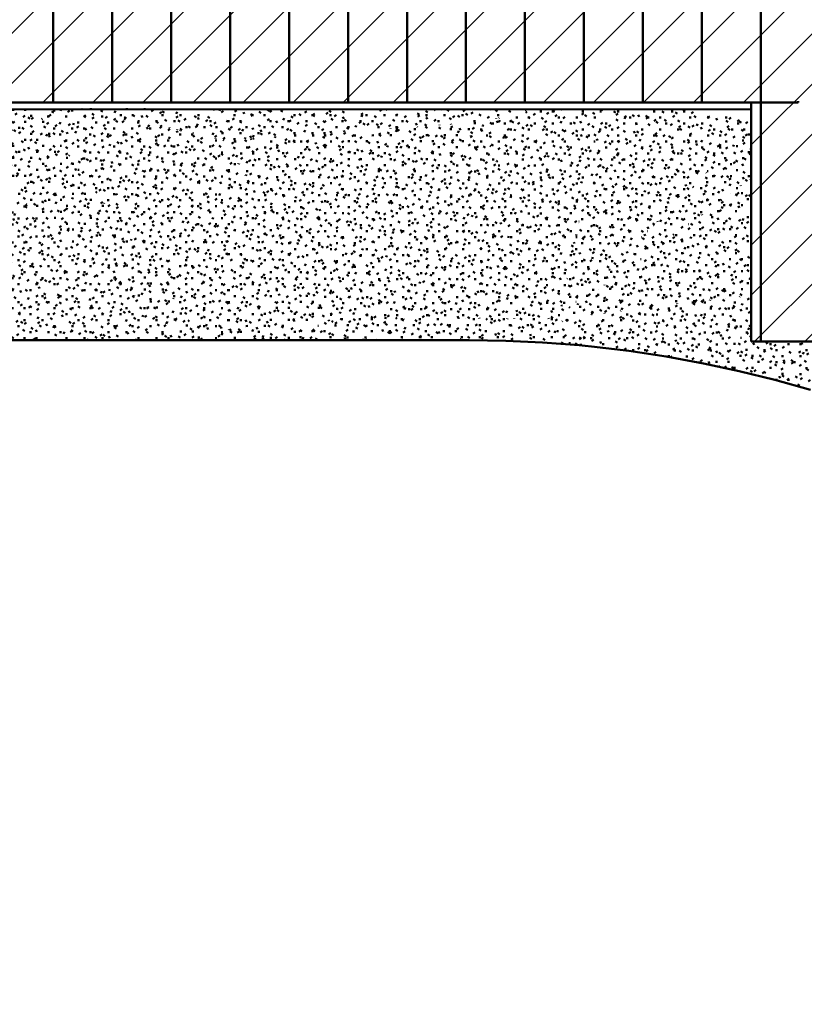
# Model space of a CAD drawing. Header units: millimetres. Extents: x -44271 to 51900, y -56710 to 25730.
# Tile 23 of 61: x -25282 to -18632, y -18305 to -9961. Entities that reach past the tile are written whole.
import ezdxf

# ---------------------------------------------------------------- set-up
doc = ezdxf.new("R2010")
doc.units = ezdxf.units.MM
doc.layers.add('A-DETL-GENF', color=92, linetype='Continuous', lineweight=9)
doc.layers.add('A-DETL-MBND', color=5, linetype='Continuous', lineweight=50)

msp = doc.modelspace()

# ---------------------------------------------------------------- hatches: boundary and pattern name
at = {"layer": 'A-DETL-GENF'}
h = msp.add_hatch(dxfattribs=at)
h.set_pattern_fill('FP_636', color=1, style=0, pattern_type=2)
h.set_pattern_definition([(45, (0, 0), (-212.132, 212.132), [])])
h.paths.add_polyline_path([(42520.1, -18305), (42520.1, -8417.9), (13484.7, -8417.9), (13484.7, -16810.3), (35379.8, -16810.3), (35379.8, -18305), (39878.2, -18305)])
h.paths.add_polyline_path([(-5202, -12689.3), (-1457.7, -12689.3), (-1457.7, -140.2), (-31427.5, -140.2), (-31427.5, -7843.1), (-28699.8, -7843.1), (-28683.4, -10661.2), (-19083.4, -10661.2), (-19083.4, -12689.3), (-8207.3, -12689.3)])
at = {"layer": 'A-DETL-MBND'}
h = msp.add_hatch(dxfattribs=at)
h.set_pattern_fill('FP_8', color=256, style=0, pattern_type=2)
h.set_pattern_definition([(90, (0, -1787.16), (-500, 3e-14), [])])
h.paths.add_polyline_path([(-1457.7, -10661.2), (-1457.7, -7643.1), (-1624.1, -7643.1), (-1624, -7582.5), (-1457.7, -7582.5), (-1457.7, -5799), (-6000, -5799), (-6000, -7843.1), (-16300, -7843.1), (-16300, -5799), (-21500, -5799), (-21500, -7843.1), (-28699.8, -7843.1), (-28683.4, -10661.2), (-18683.4, -10661.2), (-18683.4, -10650.2), (-11411.5, -10650.2), (-11411.5, -10661.2), (-2196.6, -10661.2)])
h = msp.add_hatch(dxfattribs=at)
h.set_pattern_fill('FP_512', color=256, style=0, pattern_type=2)
h.set_pattern_definition([(270, (0, -5424.16), (500, 3e-14), [])])
h.paths.add_polyline_path([(-18726, -12689.3), (-1457.7, -12689.3), (-1457.7, -10661.2), (-11411.5, -10661.2), (-11411.5, -10650.2), (-18683.4, -10650.2), (-18683.4, -10661.2), (-19083.4, -10661.2), (-19083.4, -12689.3)])
h = msp.add_hatch(dxfattribs=at)
h.set_pattern_fill('FP_454', color=256, style=0, pattern_type=2)
h.set_pattern_definition([(0.01425, (1.29, -5.78), (203.19437, 50.82254), [16.764, -135.632, 16.764, -948.41]), (0.01425, (1.29, -5.78), (203.19437, 50.82254), [-169.159, -135.632, 16.764, -288.028, -507.986]), (0.01425, (1.29, -5.78), (203.19437, 50.82254), [-609.583, 16.764, -135.632, 16.764, -338.827]), (0.01425, (1.29, -5.78), (203.19437, 50.82254), [-778.742, -84.834, 16.764, -237.229]), (120.017, (77.49, 19.625), (-145.59064, 150.45586), [16.755, -135.564, 16.755, -947.931]), (120.017, (77.49, 19.625), (-145.59064, 150.45586), [-169.074, -135.564, 16.755, -287.883, -507.73]), (120.017, (77.49, 19.625), (-145.59064, 150.45586), [-609.275, 16.755, -135.564, 16.755, -338.656]), (120.017, (77.49, 19.625), (-145.59064, 150.45586), [-778.349, -84.791, 16.755, -237.11]), (239.99, (102.89, 121.175), (-57.60616, -201.277905), [16.759, -135.593, 16.759, -948.135]), (239.99, (102.89, 121.175), (-57.60616, -201.277905), [-169.11, -135.593, 16.759, -287.945, -507.839]), (239.99, (102.89, 121.175), (-57.60616, -201.277905), [-609.407, 16.759, -135.593, 16.759, -338.729]), (239.99, (102.89, 121.175), (-57.60616, -201.277905), [-778.517, -84.809, 16.759, -237.161])])
h.paths.add_polyline_path([(-23723.3, -12677.3), (-25154.5, -10719.1), (-25518, -10719.1), (-25982.1, -10883.6), (-23863.2, -12677.3)])
h = msp.add_hatch(dxfattribs=at)
h.set_pattern_fill('FP_450', color=256, style=0, pattern_type=2)
h.set_pattern_definition([(359.9781, (-5.936, -31.46), (203.19238, 50.67134), [16.763, -135.631, 16.763, -948.402]), (359.9781, (-5.936, -31.46), (203.19238, 50.67134), [-169.158, -135.631, 16.763, -288.026, -507.982]), (359.9781, (-5.936, -31.46), (203.19238, 50.67134), [-609.578, 16.763, -135.631, 16.763, -338.824]), (359.9781, (-5.936, -31.46), (203.19238, 50.67134), [-778.736, -84.833, 16.763, -237.227]), (120.019, (70.26, -6.113), (-145.58908, 150.47897), [16.754, -135.554, 16.754, -947.864]), (120.019, (70.26, -6.113), (-145.58908, 150.47897), [-169.062, -135.554, 16.754, -287.862, -507.693]), (120.019, (70.26, -6.113), (-145.58908, 150.47897), [-609.232, 16.754, -135.554, 16.754, -338.632]), (120.019, (70.26, -6.113), (-145.58908, 150.47897), [-778.294, -84.785, 16.754, -237.093]), (239.97, (95.66, 95.374), (-57.60494, -201.1501), [16.748, -135.509, 16.748, -947.55]), (239.97, (95.66, 95.374), (-57.60494, -201.1501), [-169.006, -135.509, 16.748, -287.767, -507.525]), (239.97, (95.66, 95.374), (-57.60494, -201.1501), [-609.03, 16.748, -135.509, 16.748, -338.519]), (239.97, (95.66, 95.374), (-57.60494, -201.1501), [-778.036, -84.757, 16.748, -237.014])])
h.paths.add_polyline_path([(-23503.6, -12677.3), (-23543.6, -10981.4), (-24755.3, -10719.2), (-25154.5, -10719.1), (-23723.3, -12677.3)])
h = msp.add_hatch(dxfattribs=at)
h.set_pattern_fill('FP_466', color=256, style=0, pattern_type=2)
h.set_pattern_definition([(359.99925, (-0.18, -1.734), (203.199665, 50.79434), [16.764, -135.636, 16.764, -948.435]), (359.99925, (-0.18, -1.734), (203.199665, 50.79434), [-169.164, -135.636, 16.764, -288.036, -508]), (359.99925, (-0.18, -1.734), (203.199665, 50.79434), [-609.6, 16.764, -135.636, 16.764, -338.836]), (359.99925, (-0.18, -1.734), (203.199665, 50.79434), [-778.763, -84.836, 16.764, -237.236]), (120.001, (76.02, 23.663), (-145.59335, 150.56999), [16.763, -135.63, 16.763, -948.397]), (120.001, (76.02, 23.663), (-145.59335, 150.56999), [-169.157, -135.63, 16.763, -288.024, -507.979]), (120.001, (76.02, 23.663), (-145.59335, 150.56999), [-609.575, 16.763, -135.63, 16.763, -338.822]), (120.001, (76.02, 23.663), (-145.59335, 150.56999), [-778.732, -84.832, 16.763, -237.226]), (239.998, (101.42, 125.256), (-57.6073, -201.36259), [16.763, -135.629, -965.149]), (239.998, (101.42, 125.256), (-57.6073, -201.36259), [-152.392, 16.763, -135.629, -812.757]), (239.998, (101.42, 125.256), (-57.6073, -201.36259), [-304.784, 16.763, -288.021, -507.973]), (239.998, (101.42, 125.256), (-57.6073, -201.36259), [-609.568, 16.763, -135.629, -355.581]), (239.998, (101.42, 125.256), (-57.6073, -201.36259), [-761.96, 16.763, -84.832, -253.987]), (239.998, (101.42, 125.256), (-57.6073, -201.36259), [-863.554, 16.763, -237.223])])
h.paths.add_polyline_path([(-23835, -10719.6), (-24755.3, -10719.2), (-23543.6, -10981.4)])
h = msp.add_hatch(dxfattribs=at)
h.set_pattern_fill('FP_465', color=256, style=0, pattern_type=2)
h.set_pattern_definition([(0.00125, (-0.15, 0.19), (203.19789, 50.80343), [16.764, -135.635, 16.764, -948.428]), (0.00125, (-0.15, 0.19), (203.19789, 50.80343), [-169.163, -135.635, 16.764, -288.033, -507.996]), (0.00125, (-0.15, 0.19), (203.19789, 50.80343), [-609.595, 16.764, -135.635, 16.764, -338.833]), (0.00125, (-0.15, 0.19), (203.19789, 50.80343), [-778.757, -84.835, 16.764, -237.234]), (120, (76.05, 25.59), (-145.59159, 150.57203), [16.764, -135.633, 16.764, -135.633, -812.782]), (120, (76.05, 25.59), (-145.59159, 150.57203), [-304.793, 16.764, -288.03, 16.764, -135.633, -355.592]), (120, (76.05, 25.59), (-145.59159, 150.57203), [-761.983, 16.764, -84.834, 16.764, -237.231]), (240, (101.447, 127.19), (-57.60628, -201.375), [16.764, -135.636, 16.764, -948.433]), (240, (101.447, 127.19), (-57.60628, -201.375), [-169.164, -135.636, 16.764, -288.035, -507.999]), (240, (101.447, 127.19), (-57.60628, -201.375), [-609.598, 16.764, -135.636, 16.764, -338.835]), (240, (101.447, 127.19), (-57.60628, -201.375), [-778.762, -84.836, 16.764, -237.235])])
h.paths.add_polyline_path([(-23543.6, -10981.4), (-21370.1, -10830.8), (-22648.7, -10720.2), (-23835, -10719.6)])
h = msp.add_hatch(dxfattribs=at)
h.set_pattern_fill('FP_467', color=256, style=0, pattern_type=2)
h.set_pattern_definition([(0.00296, (0.32, -1.56), (203.19938, 50.8045), [16.764, -135.635, 16.764, -948.431]), (0.00296, (0.32, -1.56), (203.19938, 50.8045), [-169.163, -135.635, 16.764, -288.034, -507.997]), (0.00296, (0.32, -1.56), (203.19938, 50.8045), [-609.597, 16.764, -135.635, 16.764, -338.834]), (0.00296, (0.32, -1.56), (203.19938, 50.8045), [-778.76, -84.836, 16.764, -237.235]), (120.004, (76.52, 23.84), (-145.59374, 150.54938), [16.762, -135.62, 16.762, -948.324]), (120.004, (76.52, 23.84), (-145.59374, 150.54938), [-169.144, -135.62, 16.762, -288.002, -507.94]), (120.004, (76.52, 23.84), (-145.59374, 150.54938), [-609.528, 16.762, -135.62, 16.762, -338.796]), (120.004, (76.52, 23.84), (-145.59374, 150.54938), [-778.672, -84.826, 16.762, -237.208]), (239.998, (101.92, 125.427), (-57.60504, -201.35466), [16.763, -135.626, -965.129]), (239.998, (101.92, 125.427), (-57.60504, -201.35466), [-152.389, 16.763, -135.626, -812.741]), (239.998, (101.92, 125.427), (-57.60504, -201.35466), [-304.778, 16.763, -288.015, -507.963]), (239.998, (101.92, 125.427), (-57.60504, -201.35466), [-609.555, 16.763, -135.626, -355.574]), (239.998, (101.92, 125.427), (-57.60504, -201.35466), [-761.944, 16.763, -84.83, -253.981]), (239.998, (101.92, 125.427), (-57.60504, -201.35466), [-863.537, 16.763, -237.219])])
h.paths.add_polyline_path([(-21370.1, -10830.8), (-21269.1, -10720.8), (-22639.9, -10720.9)])
h = msp.add_hatch(dxfattribs=at)
h.set_pattern_fill('FP_470', color=256, style=0, pattern_type=2)
h.set_pattern_definition([(359.99805, (-0.625, -1.693), (203.19873, 50.79108), [16.764, -135.635, -965.194]), (359.99805, (-0.625, -1.693), (203.19873, 50.79108), [-152.399, 16.764, -135.635, -812.795]), (359.99805, (-0.625, -1.693), (203.19873, 50.79108), [-304.798, 16.764, -288.034, -507.997]), (359.99805, (-0.625, -1.693), (203.19873, 50.79108), [-609.596, 16.764, -135.635, -355.598]), (359.99805, (-0.625, -1.693), (203.19873, 50.79108), [-761.995, 16.764, -84.835, -253.998]), (359.99805, (-0.625, -1.693), (203.19873, 50.79108), [-863.595, 16.764, -237.235]), (120.001, (75.575, 23.703), (-145.59399, 150.57309), [16.764, -135.633, 16.764, -948.416]), (120.001, (75.575, 23.703), (-145.59399, 150.57309), [-169.16, -135.633, 16.764, -288.03, -507.989]), (120.001, (75.575, 23.703), (-145.59399, 150.57309), [-609.587, 16.764, -135.633, 16.764, -338.829]), (120.001, (75.575, 23.703), (-145.59399, 150.57309), [-778.747, -84.834, 16.764, -237.231]), (239.999, (100.974, 125.297), (-57.60392, -201.36583), [16.763, -135.629, 16.763, -948.388]), (239.999, (100.974, 125.297), (-57.60392, -201.36583), [-169.155, -135.629, 16.763, -288.021, -507.974]), (239.999, (100.974, 125.297), (-57.60392, -201.36583), [-609.569, 16.763, -135.629, 16.763, -338.819]), (239.999, (100.974, 125.297), (-57.60392, -201.36583), [-778.724, -84.832, 16.763, -237.224])])
h.paths.add_polyline_path([(-21370.1, -10830.8), (-20921.4, -10720.9), (-21269.1, -10720.8)])
h = msp.add_hatch(dxfattribs=at)
h.set_pattern_fill('FP_469', color=256, style=0, pattern_type=2)
h.set_pattern_definition([(0.03484, (4.58, -30.153), (203.19013, 50.82156), [16.763, -135.63, 16.763, -948.392]), (0.03484, (4.58, -30.153), (203.19013, 50.82156), [-169.156, -135.63, 16.763, -288.023, -507.977]), (0.03484, (4.58, -30.153), (203.19013, 50.82156), [-609.572, 16.763, -135.63, 16.763, -338.82]), (0.03484, (4.58, -30.153), (203.19013, 50.82156), [-778.728, -84.832, 16.763, -237.225]), (120.057, (80.775, -4.76), (-145.58645, 150.18745), [16.734, -135.395, 16.734, -946.75]), (120.057, (80.775, -4.76), (-145.58645, 150.18745), [-168.863, -135.395, 16.734, -287.524, -507.097]), (120.057, (80.775, -4.76), (-145.58645, 150.18745), [-608.516, 16.734, -135.395, 16.734, -338.234]), (120.057, (80.775, -4.76), (-145.58645, 150.18745), [-777.38, -84.685, 16.734, -236.814]), (239.96, (106.174, 96.654), (-57.60376, -201.00739), [16.743, -135.466, 16.743, -947.249]), (239.96, (106.174, 96.654), (-57.60376, -201.00739), [-168.952, -135.466, 16.743, -287.676, -507.364]), (239.96, (106.174, 96.654), (-57.60376, -201.00739), [-608.837, 16.743, -135.466, 16.743, -338.412]), (239.96, (106.174, 96.654), (-57.60376, -201.00739), [-777.79, -84.73, 16.743, -236.939])])
h.paths.add_polyline_path([(-20709, -12490.4), (-20348.8, -10721.2), (-20922.4, -10721.2), (-21370.1, -10830.8), (-20813.3, -12228.7)])
h = msp.add_hatch(dxfattribs=at)
h.set_pattern_fill('FP_468', color=256, style=0, pattern_type=2)
h.set_pattern_definition([(0.00436, (0.777, -38.72), (203.20014, 50.71946), [16.764, -135.636, 16.764, -135.636, -812.799]), (0.00436, (0.777, -38.72), (203.20014, 50.71946), [-304.8, 16.764, -288.036, 16.764, -135.636, -355.6]), (0.00436, (0.777, -38.72), (203.20014, 50.71946), [-761.999, 16.764, -84.836, 16.764, -237.236]), (120.048, (76.977, -13.36), (-145.59312, 150.28061), [16.74, -135.438, 16.74, -947.055]), (120.048, (76.977, -13.36), (-145.59312, 150.28061), [-168.918, -135.438, 16.74, -287.617, -507.26]), (120.048, (76.977, -13.36), (-145.59312, 150.28061), [-608.712, 16.74, -135.438, 16.74, -338.343]), (120.048, (76.977, -13.36), (-145.59312, 150.28061), [-777.63, -84.712, 16.74, -236.891]), (239.954, (102.377, 88.05), (-57.60582, -200.99848), [16.741, -135.447, -963.858]), (239.954, (102.377, 88.05), (-57.60582, -200.99848), [-152.188, 16.741, -135.447, -811.67]), (239.954, (102.377, 88.05), (-57.60582, -200.99848), [-304.376, 16.741, -287.636, -507.294]), (239.954, (102.377, 88.05), (-57.60582, -200.99848), [-608.752, 16.741, -135.447, -355.106]), (239.954, (102.377, 88.05), (-57.60582, -200.99848), [-760.94, 16.741, -84.718, -253.647]), (239.954, (102.377, 88.05), (-57.60582, -200.99848), [-862.399, 16.741, -236.906])])
h.paths.add_polyline_path([(-20709, -12490.4), (-19083.4, -10885.9), (-19083.4, -10797.5), (-19502.1, -10721.6), (-20348.8, -10721.2), (-20655.7, -12228.7)])
h = msp.add_hatch(dxfattribs=at)
h.set_pattern_fill('FP_471', color=256, style=0, pattern_type=2)
h.set_pattern_definition([(0.01097, (0.68, -1.947), (203.19327, 50.8249), [16.763, -135.631, 16.763, -948.404]), (0.01097, (0.68, -1.947), (203.19327, 50.8249), [-169.158, -135.631, 16.763, -288.026, -507.983]), (0.01097, (0.68, -1.947), (203.19327, 50.8249), [-609.58, 16.763, -135.631, 16.763, -338.825]), (0.01097, (0.68, -1.947), (203.19327, 50.8249), [-778.738, -84.833, 16.763, -237.228]), (120.009, (76.88, 23.46), (-145.58987, 150.50723), [16.759, -135.596, 16.759, -948.155]), (120.009, (76.88, 23.46), (-145.58987, 150.50723), [-169.114, -135.596, 16.759, -287.951, -507.85]), (120.009, (76.88, 23.46), (-145.58987, 150.50723), [-609.42, 16.759, -135.596, 16.759, -338.736]), (120.009, (76.88, 23.46), (-145.58987, 150.50723), [-778.533, -84.811, 16.759, -237.166]), (239.997, (102.28, 125.04), (-57.60325, -201.33247), [16.762, -135.618, -965.074]), (239.997, (102.28, 125.04), (-57.60325, -201.33247), [-152.38, 16.762, -135.618, -812.694]), (239.997, (102.28, 125.04), (-57.60325, -201.33247), [-304.76, 16.762, -287.998, -507.934]), (239.997, (102.28, 125.04), (-57.60325, -201.33247), [-609.521, 16.762, -135.618, -355.554]), (239.997, (102.28, 125.04), (-57.60325, -201.33247), [-761.901, 16.762, -84.825, -253.967]), (239.997, (102.28, 125.04), (-57.60325, -201.33247), [-863.487, 16.762, -237.205])])
h.paths.add_polyline_path([(-19083.4, -10721.7), (-19502.1, -10721.6), (-19083.4, -10797.5)])
h = msp.add_hatch(dxfattribs=at)
h.set_pattern_fill('FP_472', color=256, style=0, pattern_type=2)
h.set_pattern_definition([(0.02676, (3.695, -27.615), (203.19329, 50.80591), [16.763, -135.632, 16.763, -948.406]), (0.02676, (3.695, -27.615), (203.19329, 50.80591), [-169.159, -135.632, 16.763, -288.027, -507.984]), (0.02676, (3.695, -27.615), (203.19329, 50.80591), [-609.581, 16.763, -135.632, 16.763, -338.825]), (0.02676, (3.695, -27.615), (203.19329, 50.80591), [-778.74, -84.833, 16.763, -237.229]), (120.049, (79.893, -2.224), (-145.58888, 150.24623), [16.739, -135.43, 16.739, -946.995]), (120.049, (79.893, -2.224), (-145.58888, 150.24623), [-168.907, -135.43, 16.739, -287.598, -507.228]), (120.049, (79.893, -2.224), (-145.58888, 150.24623), [-608.674, 16.739, -135.43, 16.739, -338.321]), (120.049, (79.893, -2.224), (-145.58888, 150.24623), [-777.58, -84.707, 16.739, -236.875]), (239.964, (105.29, 99.21), (-57.60469, -201.05128), [16.745, -135.485, -964.123]), (239.964, (105.29, 99.21), (-57.60469, -201.05128), [-152.23, 16.745, -135.485, -811.893]), (239.964, (105.29, 99.21), (-57.60469, -201.05128), [-304.46, 16.745, -287.715, -507.433]), (239.964, (105.29, 99.21), (-57.60469, -201.05128), [-608.92, 16.745, -135.485, -355.203]), (239.964, (105.29, 99.21), (-57.60469, -201.05128), [-761.15, 16.745, -84.741, -253.717]), (239.964, (105.29, 99.21), (-57.60469, -201.05128), [-862.637, 16.745, -236.971])])
h.paths.add_polyline_path([(-22651, -12497.6), (-21370.1, -10830.8), (-23543.6, -10981.4), (-22960.8, -11971.4)])
h = msp.add_hatch(dxfattribs=at)
h.set_pattern_fill('FP_453', color=256, style=0, pattern_type=2)
h.set_pattern_definition([(0.0432, (4.99, -25.7), (203.18472, 50.85418), [16.763, -135.626, 16.763, -948.367]), (0.0432, (4.99, -25.7), (203.18472, 50.85418), [-169.152, -135.626, 16.763, -288.015, -507.963]), (0.0432, (4.99, -25.7), (203.18472, 50.85418), [-609.556, 16.763, -135.626, 16.763, -338.811]), (0.0432, (4.99, -25.7), (203.18472, 50.85418), [-778.707, -84.83, 16.763, -237.219]), (120.057, (81.186, -0.29), (-145.58254, 150.1747), [16.734, -135.392, -963.462]), (120.057, (81.186, -0.29), (-145.58254, 150.1747), [-152.126, 16.734, -135.392, -811.336]), (120.057, (81.186, -0.29), (-145.58254, 150.1747), [-304.251, 16.734, -287.517, -507.085]), (120.057, (81.186, -0.29), (-145.58254, 150.1747), [-608.502, 16.734, -135.392, -354.96]), (120.057, (81.186, -0.29), (-145.58254, 150.1747), [-760.628, 16.734, -84.683, -253.543]), (120.057, (81.186, -0.29), (-145.58254, 150.1747), [-862.045, 16.734, -236.809]), (239.964, (106.584, 101.13), (-57.60284, -201.02809), [16.745, -135.48, 16.745, -947.347]), (239.964, (106.584, 101.13), (-57.60284, -201.02809), [-168.97, -135.48, 16.745, -287.705, -507.417]), (239.964, (106.584, 101.13), (-57.60284, -201.02809), [-608.9, 16.745, -135.48, 16.745, -338.447]), (239.964, (106.584, 101.13), (-57.60284, -201.02809), [-777.87, -84.739, 16.745, -236.964])])
h.paths.add_polyline_path([(-22651, -12497.6), (-20709, -12490.4), (-21370.1, -10830.8), (-22645.6, -12490.4)])
h = msp.add_hatch(dxfattribs=at)
h.set_pattern_fill('FP_448', color=256, style=0, pattern_type=2)
h.set_pattern_definition([(359.9889, (-2.564, -29.26), (203.19783, 50.704635), [16.764, -135.635, 16.764, -948.428]), (359.9889, (-2.564, -29.26), (203.19783, 50.704635), [-169.163, -135.635, 16.764, -288.034, -507.996]), (359.9889, (-2.564, -29.26), (203.19783, 50.704635), [-609.595, 16.764, -135.635, 16.764, -338.833]), (359.9889, (-2.564, -29.26), (203.19783, 50.704635), [-778.757, -84.835, 16.764, -237.234]), (120.024, (73.635, -3.905), (-145.591165, 150.43915), [16.751, -135.535, 16.751, -947.727]), (120.024, (73.635, -3.905), (-145.591165, 150.43915), [-169.038, -135.535, 16.751, -287.821, -507.62]), (120.024, (73.635, -3.905), (-145.591165, 150.43915), [-609.144, 16.751, -135.535, 16.751, -338.583]), (120.024, (73.635, -3.905), (-145.591165, 150.43915), [-778.182, -84.773, 16.751, -237.059]), (239.97, (99.035, 97.577), (-57.6054, -201.14291), [16.749, -135.512, 16.749, -947.568]), (239.97, (99.035, 97.577), (-57.6054, -201.14291), [-169.009, -135.512, 16.749, -287.772, -507.535]), (239.97, (99.035, 97.577), (-57.6054, -201.14291), [-609.042, 16.749, -135.512, 16.749, -338.526]), (239.97, (99.035, 97.577), (-57.6054, -201.14291), [-778.051, -84.758, 16.749, -237.019])])
h.paths.add_polyline_path([(-23863.2, -12677.3), (-25982.1, -10883.6), (-27757.9, -12677.3), (-24755.3, -12677.3)])
h = msp.add_hatch(dxfattribs=at)
h.set_pattern_fill('FP_473', color=256, style=0, pattern_type=2)
h.set_pattern_definition([(359.9622, (-10.88, -34.574), (203.17843, 50.613), [16.762, -135.622, -965.1]), (359.9622, (-10.88, -34.574), (203.17843, 50.613), [-152.384, 16.762, -135.622, -812.716]), (359.9622, (-10.88, -34.574), (203.17843, 50.613), [-304.768, 16.762, -288.006, -507.947]), (359.9622, (-10.88, -34.574), (203.17843, 50.613), [-609.537, 16.762, -135.622, -355.563]), (359.9622, (-10.88, -34.574), (203.17843, 50.613), [-761.921, 16.762, -84.827, -253.974]), (359.9622, (-10.88, -34.574), (203.17843, 50.613), [-863.511, 16.762, -237.211]), (120.014, (65.314, -9.25), (-145.57866, 150.51436), [16.755, -135.565, 16.755, -947.936]), (120.014, (65.314, -9.25), (-145.57866, 150.51436), [-169.075, -135.565, 16.755, -287.884, -507.732]), (120.014, (65.314, -9.25), (-145.57866, 150.51436), [-609.279, 16.755, -135.565, 16.755, -338.657]), (120.014, (65.314, -9.25), (-145.57866, 150.51436), [-778.354, -84.791, 16.755, -237.111]), (239.967, (90.71, 92.226), (-57.60036, -201.12695), [16.746, -135.487, 16.746, -947.395]), (239.967, (90.71, 92.226), (-57.60036, -201.12695), [-168.978, -135.487, 16.746, -287.72, -507.442]), (239.967, (90.71, 92.226), (-57.60036, -201.12695), [-608.931, 16.746, -135.487, 16.746, -338.464]), (239.967, (90.71, 92.226), (-57.60036, -201.12695), [-777.909, -84.743, 16.746, -236.976])])
h.paths.add_polyline_path([(-20709, -12490.4), (-19083.4, -11306.5), (-19083.4, -10885.9), (-20540.2, -12323.8)])
h = msp.add_hatch(dxfattribs=at)
h.set_pattern_fill('FP_455', color=256, style=0, pattern_type=2)
h.set_pattern_definition([(0.08468, (-10.14, 13.294), (203.08577, 51.05121), [16.755, -135.56, 16.755, -947.903]), (0.08468, (-10.14, 13.294), (203.08577, 51.05121), [-169.069, -135.56, 16.755, -287.874, -507.714]), (0.08468, (-10.14, 13.294), (203.08577, 51.05121), [-609.257, 16.755, -135.56, 16.755, -338.646]), (0.08468, (-10.14, 13.294), (203.08577, 51.05121), [-778.326, -84.788, 16.755, -237.103]), (120.031, (66.017, 38.78), (-145.51152, 150.21583), [16.739, -135.432, 16.739, -947.007]), (120.031, (66.017, 38.78), (-145.51152, 150.21583), [-168.909, -135.432, 16.739, -287.602, -507.234]), (120.031, (66.017, 38.78), (-145.51152, 150.21583), [-608.681, 16.739, -135.432, 16.739, -338.325]), (120.031, (66.017, 38.78), (-145.51152, 150.21583), [-777.59, -84.708, 16.739, -236.878]), (240.011, (91.4, 140.32), (-57.57343, -201.26608), [16.76, -135.605, 16.76, -948.22]), (240.011, (91.4, 140.32), (-57.57343, -201.26608), [-169.125, -135.605, 16.76, -287.97, -507.884]), (240.011, (91.4, 140.32), (-57.57343, -201.26608), [-609.461, 16.76, -135.605, 16.76, -338.759]), (240.011, (91.4, 140.32), (-57.57343, -201.26608), [-778.586, -84.817, 16.76, -237.182])])
h.paths.add_polyline_path([(-22960.8, -12677.3), (-22651, -12497.6), (-23543.6, -10981.4), (-23503.6, -12677.3), (-23234, -12677.3)])
h = msp.add_hatch(dxfattribs=at)
h.set_pattern_fill('FP_479', color=256, style=0, pattern_type=2)
h.set_pattern_definition([(359.9644, (-28.79, -14.77), (203.07751, 50.66587), [16.754, -135.554, -964.616]), (359.9644, (-28.79, -14.77), (203.07751, 50.66587), [-152.308, 16.754, -135.554, -812.309]), (359.9644, (-28.79, -14.77), (203.07751, 50.66587), [-304.616, 16.754, -287.862, -507.693]), (359.9644, (-28.79, -14.77), (203.07751, 50.66587), [-609.231, 16.754, -135.554, -355.385]), (359.9644, (-28.79, -14.77), (203.07751, 50.66587), [-761.539, 16.754, -84.785, -253.846]), (359.9644, (-28.79, -14.77), (203.07751, 50.66587), [-863.078, 16.754, -237.093]), (119.98, (47.36, 10.58), (-145.50574, 150.6432), [16.764, -135.636, 16.764, -948.434]), (119.98, (47.36, 10.58), (-145.50574, 150.6432), [-169.164, -135.636, 16.764, -288.035, -507.999]), (119.98, (47.36, 10.58), (-145.50574, 150.6432), [-609.599, 16.764, -135.636, 16.764, -338.835]), (119.98, (47.36, 10.58), (-145.50574, 150.6432), [-778.763, -84.836, 16.764, -237.236]), (240.002, (72.746, 112.146), (-57.57141, -201.30879), [16.755, -135.563, -964.679]), (240.002, (72.746, 112.146), (-57.57141, -201.30879), [-152.318, 16.755, -135.563, -812.362]), (240.002, (72.746, 112.146), (-57.57141, -201.30879), [-304.636, 16.755, -287.881, -507.726]), (240.002, (72.746, 112.146), (-57.57141, -201.30879), [-609.271, 16.755, -135.563, -355.408]), (240.002, (72.746, 112.146), (-57.57141, -201.30879), [-761.589, 16.755, -84.79, -253.863]), (240.002, (72.746, 112.146), (-57.57141, -201.30879), [-863.134, 16.755, -237.108])])
h.paths.add_polyline_path([(-20709, -12490.4), (-19083.4, -12293.9), (-19083.4, -11306.5), (-20348.8, -12228.1)])
h = msp.add_hatch(dxfattribs=at)
h.set_pattern_fill('FP_462', color=256, style=0, pattern_type=2)
h.set_pattern_definition([(359.90853, (-35.78, -61.006), (203.10473, 50.40682), [16.756, -135.573, -964.75]), (359.90853, (-35.78, -61.006), (203.10473, 50.40682), [-152.329, 16.756, -135.573, -812.421]), (359.90853, (-35.78, -61.006), (203.10473, 50.40682), [-304.658, 16.756, -287.902, -507.763]), (359.90853, (-35.78, -61.006), (203.10473, 50.40682), [-609.316, 16.756, -135.573, -355.434]), (359.90853, (-35.78, -61.006), (203.10473, 50.40682), [-761.644, 16.756, -84.796, -253.881]), (359.90853, (-35.78, -61.006), (203.10473, 50.40682), [-863.197, 16.756, -237.125]), (119.999, (40.38, -35.76), (-145.52534, 150.60438), [16.756, -135.575, 16.756, -948.012]), (119.999, (40.38, -35.76), (-145.52534, 150.60438), [-169.088, -135.575, 16.756, -287.907, -507.773]), (119.999, (40.38, -35.76), (-145.52534, 150.60438), [-609.327, 16.756, -135.575, 16.756, -338.684]), (119.999, (40.38, -35.76), (-145.52534, 150.60438), [-778.416, -84.798, 16.756, -237.13]), (239.955, (65.77, 65.66), (-57.5783, -201.00991), [16.733, -135.388, 16.733, -946.701]), (239.955, (65.77, 65.66), (-57.5783, -201.00991), [-168.855, -135.388, 16.733, -287.509, -507.071]), (239.955, (65.77, 65.66), (-57.5783, -201.00991), [-608.485, 16.733, -135.388, 16.733, -338.216]), (239.955, (65.77, 65.66), (-57.5783, -201.00991), [-777.34, -84.681, 16.733, -236.802])])
h.paths.add_polyline_path([(-19487.4, -12873.1), (-19083.4, -12597), (-19083.4, -12293.9), (-20709, -12490.4), (-20437.2, -12730.1), (-20119.2, -12767.8), (-19802.5, -12815.5)])
h = msp.add_hatch(dxfattribs=at)
h.set_pattern_fill('FP_456', color=256, style=0, pattern_type=2)
h.set_pattern_definition([(359.99992, (-0.026, -3.634), (203.20007, 50.79472), [16.764, -135.636, 16.764, -948.436]), (359.99992, (-0.026, -3.634), (203.20007, 50.79472), [-169.164, -135.636, 16.764, -288.036, -508]), (359.99992, (-0.026, -3.634), (203.20007, 50.79472), [-609.6, 16.764, -135.636, 16.764, -338.836]), (359.99992, (-0.026, -3.634), (203.20007, 50.79472), [-778.764, -84.836, 16.764, -237.236]), (120.002, (76.174, 21.763), (-145.59348, 150.56312), [16.763, -135.627, 16.763, -948.37]), (120.002, (76.174, 21.763), (-145.59348, 150.56312), [-169.152, -135.627, 16.763, -288.016, -507.965]), (120.002, (76.174, 21.763), (-145.59348, 150.56312), [-609.557, 16.763, -135.627, 16.763, -338.812]), (120.002, (76.174, 21.763), (-145.59348, 150.56312), [-778.71, -84.83, 16.763, -237.219]), (239.998, (101.574, 123.354), (-57.6048, -201.35826), [16.763, -135.626, -965.132]), (239.998, (101.574, 123.354), (-57.6048, -201.35826), [-152.389, 16.763, -135.626, -812.742]), (239.998, (101.574, 123.354), (-57.6048, -201.35826), [-304.778, 16.763, -288.016, -507.964]), (239.998, (101.574, 123.354), (-57.6048, -201.35826), [-609.557, 16.763, -135.626, -355.575]), (239.998, (101.574, 123.354), (-57.6048, -201.35826), [-761.946, 16.763, -84.83, -253.982]), (239.998, (101.574, 123.354), (-57.6048, -201.35826), [-863.539, 16.763, -237.219])])
h.paths.add_polyline_path([(-22551, -12677.3), (-22651, -12497.6), (-22960.8, -12677.3), (-22651, -12677.3)])
h = msp.add_hatch(dxfattribs=at)
h.set_pattern_fill('FP_449', color=256, style=0, pattern_type=2)
h.set_pattern_definition([(359.99185, (-6.047, -6.12), (203.18622, 50.7671), [16.763, -135.626, 16.763, -948.369]), (359.99185, (-6.047, -6.12), (203.18622, 50.7671), [-169.152, -135.626, 16.763, -288.016, -507.964]), (359.99185, (-6.047, -6.12), (203.18622, 50.7671), [-609.557, 16.763, -135.626, 16.763, -338.812]), (359.99185, (-6.047, -6.12), (203.18622, 50.7671), [-778.709, -84.83, 16.763, -237.219]), (119.998, (70.15, 19.266), (-145.58377, 150.58668), [16.764, -135.635, 16.764, -948.427]), (119.998, (70.15, 19.266), (-145.58377, 150.58668), [-169.162, -135.635, 16.764, -288.033, -507.995]), (119.998, (70.15, 19.266), (-145.58377, 150.58668), [-609.594, 16.764, -135.635, 16.764, -338.833]), (119.998, (70.15, 19.266), (-145.58377, 150.58668), [-778.756, -84.835, 16.764, -237.234]), (239.998, (95.546, 120.855), (-57.60094, -201.35357), [16.762, -135.618, 16.762, -948.31]), (239.998, (95.546, 120.855), (-57.60094, -201.35357), [-169.141, -135.618, 16.762, -287.998, -507.932]), (239.998, (95.546, 120.855), (-57.60094, -201.35357), [-609.519, 16.762, -135.618, 16.762, -338.791]), (239.998, (95.546, 120.855), (-57.60094, -201.35357), [-778.66, -84.825, 16.762, -237.204])])
h.paths.add_polyline_path([(-20540.2, -12720.1), (-20709, -12490.4), (-22651, -12497.6), (-22197.6, -12677.3), (-21471.6, -12677.3), (-21160.7, -12682), (-20850.1, -12696.3), (-20709, -12707.1)])
h = msp.add_hatch(dxfattribs=at)
h.set_pattern_fill('FP_463', color=256, style=0, pattern_type=2)
h.set_pattern_definition([(359.97927, (-11.82, -16.63), (203.17436, 50.71349), [16.762, -135.619, -965.076]), (359.97927, (-11.82, -16.63), (203.17436, 50.71349), [-152.38, 16.762, -135.619, -812.696]), (359.97927, (-11.82, -16.63), (203.17436, 50.71349), [-304.761, 16.762, -287.999, -507.935]), (359.97927, (-11.82, -16.63), (203.17436, 50.71349), [-609.522, 16.762, -135.619, -355.554]), (359.97927, (-11.82, -16.63), (203.17436, 50.71349), [-761.902, 16.762, -84.825, -253.967]), (359.97927, (-11.82, -16.63), (203.17436, 50.71349), [-863.489, 16.762, -237.206]), (119.998, (64.37, 8.735), (-145.57548, 150.59031), [16.763, -135.627, 16.763, -948.373]), (119.998, (64.37, 8.735), (-145.57548, 150.59031), [-169.153, -135.627, 16.763, -288.017, -507.966]), (119.998, (64.37, 8.735), (-145.57548, 150.59031), [-609.56, 16.763, -135.627, 16.763, -338.813]), (119.998, (64.37, 8.735), (-145.57548, 150.59031), [-778.712, -84.83, 16.763, -237.22]), (239.992, (89.766, 110.3), (-57.59702, -201.30424), [16.758, -135.584, 16.758, -948.076]), (239.992, (89.766, 110.3), (-57.59702, -201.30424), [-169.1, -135.584, 16.758, -287.927, -507.807]), (239.992, (89.766, 110.3), (-57.59702, -201.30424), [-609.368, 16.758, -135.584, 16.758, -338.707]), (239.992, (89.766, 110.3), (-57.59702, -201.30424), [-778.468, -84.804, 16.758, -237.146])])
h.paths.add_polyline_path([(-22197.6, -12677.3), (-22651, -12497.6), (-22551, -12677.3)])
h = msp.add_hatch(dxfattribs=at)
h.set_pattern_fill('FP_458', color=256, style=0, pattern_type=2)
h.set_pattern_definition([(359.876, (-88.923, -70.987), (202.92537, 50.31695), [16.741, -135.453, 16.741, -947.155]), (359.876, (-88.923, -70.987), (202.92537, 50.31695), [-168.936, -135.453, 16.741, -287.647, -507.314]), (359.876, (-88.923, -70.987), (202.92537, 50.31695), [-608.777, 16.741, -135.453, 16.741, -338.378]), (359.876, (-88.923, -70.987), (202.92537, 50.31695), [-777.712, -84.721, 16.741, -236.916]), (119.957, (-12.826, -45.774), (-145.39722, 150.76044), [16.763, -135.629, 16.763, -948.388]), (119.957, (-12.826, -45.774), (-145.39722, 150.76044), [-169.156, -135.629, 16.763, -288.022, -507.974]), (119.957, (-12.826, -45.774), (-145.39722, 150.76044), [-609.569, 16.763, -135.629, 16.763, -338.819]), (119.957, (-12.826, -45.774), (-145.39722, 150.76044), [-778.725, -84.832, 16.763, -237.224]), (239.981, (12.54, 55.683), (-57.52858, -201.07786), [16.732, -135.375, 16.732, -946.613]), (239.981, (12.54, 55.683), (-57.52858, -201.07786), [-168.839, -135.375, 16.732, -287.482, -507.024]), (239.981, (12.54, 55.683), (-57.52858, -201.07786), [-608.428, 16.732, -135.375, 16.732, -338.185]), (239.981, (12.54, 55.683), (-57.52858, -201.07786), [-777.267, -84.673, 16.732, -236.78])])
h.paths.add_polyline_path([(-20437.2, -12730.1), (-20709, -12490.4), (-20540.2, -12720.1), (-20488.7, -12725)])
h = msp.add_hatch(dxfattribs=at)
h.set_pattern_fill('FP_461', color=256, style=0, pattern_type=2)
h.set_pattern_definition([(359.90855, (-42.08, -52.167), (203.06974, 50.42594), [16.753, -135.549, -964.58]), (359.90855, (-42.08, -52.167), (203.06974, 50.42594), [-152.302, 16.753, -135.549, -812.278]), (359.90855, (-42.08, -52.167), (203.06974, 50.42594), [-304.604, 16.753, -287.851, -507.674]), (359.90855, (-42.08, -52.167), (203.06974, 50.42594), [-609.209, 16.753, -135.549, -355.372]), (359.90855, (-42.08, -52.167), (203.06974, 50.42594), [-761.511, 16.753, -84.782, -253.837]), (359.90855, (-42.08, -52.167), (203.06974, 50.42594), [-863.046, 16.753, -237.084]), (119.986, (34.07, -26.914), (-145.50143, 150.65918), [16.76, -135.607, 16.76, -948.235]), (119.986, (34.07, -26.914), (-145.50143, 150.65918), [-169.128, -135.607, 16.76, -287.975, -507.892]), (119.986, (34.07, -26.914), (-145.50143, 150.65918), [-609.471, 16.76, -135.607, 16.76, -338.764]), (119.986, (34.07, -26.914), (-145.50143, 150.65918), [-778.599, -84.818, 16.76, -237.186]), (239.969, (59.453, 74.545), (-57.56695, -201.0853), [16.737, -135.42, 16.737, -946.925]), (239.969, (59.453, 74.545), (-57.56695, -201.0853), [-168.894, -135.42, 16.737, -287.577, -507.19]), (239.969, (59.453, 74.545), (-57.56695, -201.0853), [-608.629, 16.737, -135.42, 16.737, -338.296]), (239.969, (59.453, 74.545), (-57.56695, -201.0853), [-777.523, -84.701, 16.737, -236.858])])
h.paths.add_polyline_path([(-18580.9, -13097.6), (-18563.8, -12689.3), (-19083.4, -12689.3), (-19083.4, -12597), (-19487.4, -12873.1), (-19183, -12938.6), (-18880.8, -13013.5)])

# ---------------------------------------------------------------- linework, layer by layer
for p, q in [((-18683.4, -10661.2), (-28683.4, -10661.2)), ((-19083.4, -10661.2), (-19083.4, -12689.3)), ((-18683.4, -10650.2), (-18683.4, -10661.2)), ((-19083.4, -10721.7), (-28804.3, -10717.5)), ((-28804.3, -12677.3), (-21471.6, -12677.3)), ((-19083.4, -12689.3), (-1457.7, -12689.3))]:
    msp.add_line(p, q, dxfattribs=at)
at = {"layer": 'A-DETL-MBND', "flags": 128}
for points in [[(-21471.6, -12677.3), (-21160.7, -12682), (-20850.1, -12696.3), (-20540.2, -12720.1)], [(-20540.2, -12720.1), (-20488.7, -12725), (-20437.2, -12730.1)], [(-20437.2, -12730.1), (-20119.2, -12767.8), (-19802.5, -12815.5), (-19487.4, -12873.1)], [(-19487.4, -12873.1), (-19183, -12938.6), (-18880.8, -13013.5), (-18580.9, -13097.6)]]:
    msp.add_lwpolyline(points, dxfattribs=at)

doc.saveas('drawing.dxf')
